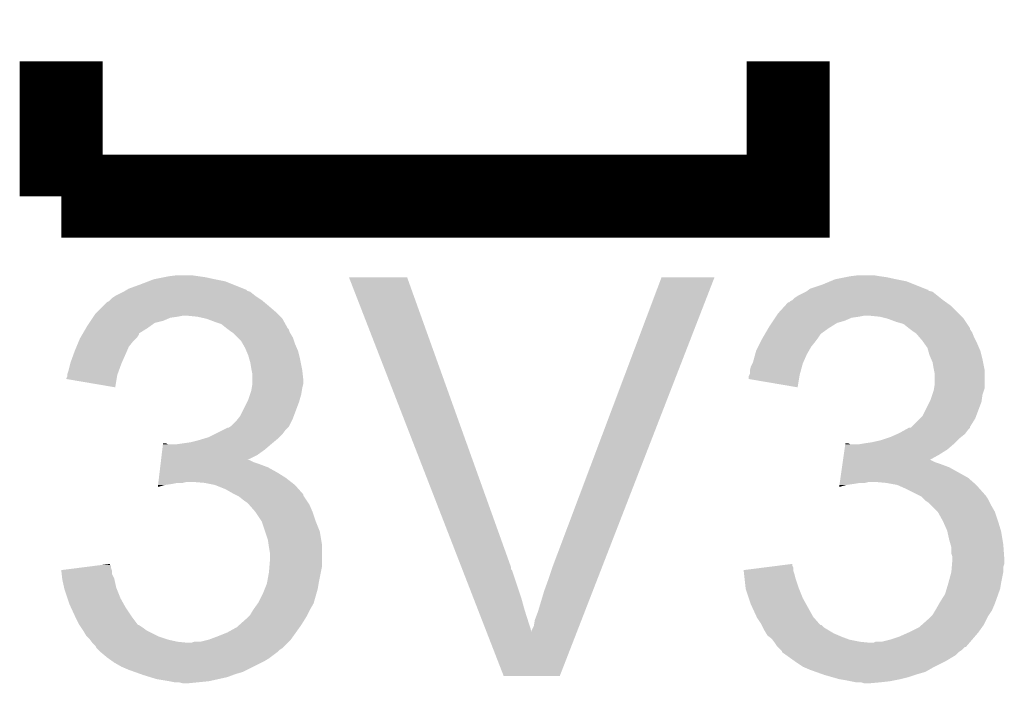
# Model space of a CAD drawing. Extents: x -9 to 122, y -9 to 65.
# Tile 248 of 256: x 69.19 to 71.6, y 54.16 to 55.78. Entities that reach past the tile are written whole.
import ezdxf

# ---------------------------------------------------------------- set-up
doc = ezdxf.new("R2010")
doc.units = 0
doc.layers.add('CLICKER_4_FOR_R7FA4M2A_V100_GTO', color=12, linetype='CONTINUOUS')

msp = doc.modelspace()

# ---------------------------------------------------------------- linework, layer by layer
at = {"layer": 'CLICKER_4_FOR_R7FA4M2A_V100_GTO', "const_width": 0.2032}
for points in [[(69.2912, 55.35168), (69.2912, 55.68188)], [(69.2912, 55.35168), (71.0692, 55.35168), (71.0692, 55.68188)]]:
    msp.add_lwpolyline(points, dxfattribs=at)
at = {"layer": 'CLICKER_4_FOR_R7FA4M2A_V100_GTO'}
for points in [[(69.48424, 55.13578), (69.504046, 55.143398), (69.711566, 55.13578), (69.692522, 55.143398)], [(69.504046, 55.143398), (69.517262, 55.14848), (69.692522, 55.143398), (69.66712, 55.14848)], [(69.517262, 55.14848), (69.54266, 55.15356), (69.66712, 55.14848), (69.644258, 55.15356)], [(69.54266, 55.15356), (69.55536, 55.1561), (69.644258, 55.15356), (69.62648, 55.1561)], [(69.55536, 55.1561), (69.575682, 55.15864), (69.62648, 55.1561), (69.6087, 55.15864)], [(69.994816, 55.153544), (69.99481, 55.153558), (70.137024, 55.153544), (69.99481, 55.153558)], [(70.269766, 54.444896), (69.994816, 55.153544), (70.39102, 54.444896), (70.137024, 55.153544)], [(70.49262, 54.4449), (70.759324, 55.15353), (70.613872, 54.4449), (70.888848, 55.15353)], [(70.759324, 55.15353), (70.759336, 55.15356), (70.888848, 55.15353), (70.759336, 55.15356)], [(71.153018, 55.13578), (71.171302, 55.143398), (71.37781, 55.13578), (71.358762, 55.143398)], [(71.171302, 55.143398), (71.183502, 55.14848), (71.358762, 55.143398), (71.33336, 55.14848)], [(71.183502, 55.14848), (71.2089, 55.15356), (71.33336, 55.14848), (71.310498, 55.15356)], [(71.2089, 55.15356), (71.2216, 55.1561), (71.310498, 55.15356), (71.29272, 55.1561)], [(71.2216, 55.1561), (71.241922, 55.15864), (71.29272, 55.1561), (71.277482, 55.15864)], [(69.423282, 55.10784), (69.443594, 55.117998), (69.76618, 55.10784), (69.753482, 55.117998)], [(69.443594, 55.117998), (69.443598, 55.118), (69.753482, 55.117998), (69.753478, 55.118)], [(69.443598, 55.118), (69.447832, 55.12054), (69.753478, 55.118), (69.745864, 55.12054)], [(69.447832, 55.12054), (69.452058, 55.123076), (69.745864, 55.12054), (69.74332, 55.123076)], [(69.452058, 55.123076), (69.4563, 55.12562), (69.74332, 55.123076), (69.736962, 55.12562)], [(69.4563, 55.12562), (69.48424, 55.13578), (69.736962, 55.12562), (69.711566, 55.13578)], [(71.092062, 55.10784), (71.112372, 55.117998), (71.43496, 55.10784), (71.422262, 55.117998)], [(71.112372, 55.117998), (71.11238, 55.118002), (71.422262, 55.117998), (71.422248, 55.118002)], [(71.11238, 55.118002), (71.11576, 55.120536), (71.422248, 55.118002), (71.412118, 55.120536)], [(71.11576, 55.120536), (71.119124, 55.123058), (71.412118, 55.120536), (71.4121, 55.123058)], [(71.119124, 55.123058), (71.119152, 55.12308), (71.4121, 55.123058), (71.409564, 55.12308)], [(71.119152, 55.12308), (71.122542, 55.12562), (71.409564, 55.12308), (71.403214, 55.12562)], [(71.122542, 55.12562), (71.153018, 55.13578), (71.403214, 55.12562), (71.37781, 55.13578)], [(69.402964, 55.092602), (69.40804, 55.095142), (69.787514, 55.092602), (69.784466, 55.095142)], [(69.40804, 55.095142), (69.410578, 55.09768), (69.784466, 55.095142), (69.78142, 55.09768)], [(69.410578, 55.09768), (69.41566, 55.10276), (69.78142, 55.09768), (69.7738, 55.10276)], [(69.41566, 55.10276), (69.423282, 55.10784), (69.7738, 55.10276), (69.76618, 55.10784)], [(71.071746, 55.092606), (71.074284, 55.095142), (71.454764, 55.092606), (71.451214, 55.095142)], [(71.074284, 55.095142), (71.079356, 55.09768), (71.451214, 55.095142), (71.44766, 55.09768)], [(71.079356, 55.09768), (71.07936, 55.097682), (71.44766, 55.09768), (71.447658, 55.097682)], [(71.07936, 55.097682), (71.08444, 55.10276), (71.447658, 55.097682), (71.44131, 55.10276)], [(71.08444, 55.10276), (71.092062, 55.10784), (71.44131, 55.10276), (71.43496, 55.10784)], [(69.375022, 55.064662), (69.380102, 55.069742), (69.81952, 55.064662), (69.81444, 55.069742)], [(69.380102, 55.069742), (69.39534, 55.08498), (69.81444, 55.069742), (69.79666, 55.08498)], [(69.39534, 55.08498), (69.402964, 55.092602), (69.79666, 55.08498), (69.787514, 55.092602)], [(71.043802, 55.064662), (71.062274, 55.084978), (71.485758, 55.064662), (71.465442, 55.084978)], [(71.062274, 55.084978), (71.069206, 55.0926), (71.465442, 55.084978), (71.454772, 55.0926)], [(71.069206, 55.0926), (71.071746, 55.092606), (71.454772, 55.0926), (71.454764, 55.092606)], [(69.359776, 55.041798), (69.363164, 55.04688), (69.519796, 55.041798), (69.540118, 55.04688)], [(69.363164, 55.04688), (69.368244, 55.054498), (69.540118, 55.04688), (69.557898, 55.054498)], [(69.368244, 55.054498), (69.369938, 55.05704), (69.557898, 55.054498), (69.57568, 55.05704)], [(69.369938, 55.05704), (69.371632, 55.05958), (69.57568, 55.05704), (69.588378, 55.05958)], [(69.371632, 55.05958), (69.375022, 55.064662), (69.824602, 55.05958), (69.81952, 55.064662)], [(69.623938, 55.05704), (69.598542, 55.05958), (69.827142, 55.05704), (69.824602, 55.05958)], [(69.646798, 55.05196), (69.623938, 55.05704), (69.832222, 55.05196), (69.827142, 55.05704)], [(69.646804, 55.051958), (69.646798, 55.05196), (69.832222, 55.051958), (69.832222, 55.05196)], [(69.66712, 55.04434), (69.646804, 55.051958), (69.836456, 55.04434), (69.832222, 55.051958)], [(71.028556, 55.041798), (71.031944, 55.046878), (71.188578, 55.041798), (71.20636, 55.046878)], [(71.031944, 55.046878), (71.037024, 55.054498), (71.20636, 55.046878), (71.224138, 55.054498)], [(71.037024, 55.054498), (71.038718, 55.05704), (71.224138, 55.054498), (71.24192, 55.05704)], [(71.038718, 55.05704), (71.040412, 55.05958), (71.24192, 55.05704), (71.254618, 55.05958)], [(71.040412, 55.05958), (71.043802, 55.064662), (71.49084, 55.05958), (71.485758, 55.064662)], [(71.292718, 55.05704), (71.267322, 55.05958), (71.49338, 55.05704), (71.49084, 55.05958)], [(71.313038, 55.05196), (71.292718, 55.05704), (71.49846, 55.05196), (71.49338, 55.05704)], [(71.33336, 55.04434), (71.313038, 55.05196), (71.50354, 55.04434), (71.49846, 55.05196)], [(69.344318, 55.016388), (69.351734, 55.0291), (69.4817, 55.016388), (69.50202, 55.0291)], [(69.351734, 55.0291), (69.354698, 55.03418), (69.50202, 55.0291), (69.50913, 55.03418)], [(69.354698, 55.03418), (69.359776, 55.041798), (69.50913, 55.03418), (69.519796, 55.041798)], [(69.682358, 55.03926), (69.66712, 55.04434), (69.839278, 55.03926), (69.836456, 55.04434)], [(69.69506, 55.0291), (69.682358, 55.03926), (69.844922, 55.0291), (69.839278, 55.03926)], [(69.698452, 55.026556), (69.69506, 55.0291), (69.84746, 55.026556), (69.844922, 55.0291)], [(69.70522, 55.02148), (69.698452, 55.026556), (69.849154, 55.02148), (69.84746, 55.026556)], [(69.709034, 55.018938), (69.70522, 55.02148), (69.85, 55.018938), (69.849154, 55.02148)], [(71.013106, 55.016398), (71.020514, 55.0291), (71.150478, 55.016398), (71.168262, 55.0291)], [(71.020514, 55.0291), (71.023478, 55.03418), (71.168262, 55.0291), (71.176388, 55.03418)], [(71.023478, 55.03418), (71.028556, 55.041798), (71.176388, 55.03418), (71.188578, 55.041798)], [(71.351138, 55.039262), (71.33336, 55.04434), (71.506924, 55.039262), (71.50354, 55.04434)], [(71.36384, 55.0291), (71.351138, 55.039262), (71.513698, 55.0291), (71.506924, 55.039262)], [(71.363846, 55.029096), (71.36384, 55.0291), (71.5137, 55.029096), (71.513698, 55.0291)], [(71.367236, 55.026554), (71.363846, 55.029096), (71.513704, 55.026554), (71.5137, 55.029096)], [(71.374, 55.02148), (71.367236, 55.026554), (71.517088, 55.02148), (71.513704, 55.026554)], [(71.37781, 55.01894), (71.374, 55.02148), (71.51878, 55.01894), (71.517088, 55.02148)], [(69.333742, 54.996078), (69.33692, 55.003702), (69.466458, 54.996078), (69.474082, 55.003702)], [(69.33692, 55.003702), (69.338398, 55.006238), (69.474082, 55.003702), (69.476618, 55.006238)], [(69.338398, 55.006238), (69.34284, 55.013854), (69.476618, 55.006238), (69.481696, 55.013854)], [(69.34284, 55.013854), (69.344318, 55.016388), (69.481696, 55.013854), (69.4817, 55.016388)], [(69.71284, 55.0164), (69.709034, 55.018938), (69.851524, 55.0164), (69.85, 55.018938)], [(69.723, 55.00624), (69.71284, 55.0164), (69.85762, 55.00624), (69.851524, 55.0164)], [(69.730618, 54.99862), (69.723, 55.00624), (69.860162, 54.99862), (69.85762, 55.00624)], [(69.734974, 54.991002), (69.730618, 54.99862), (69.8627, 54.991002), (69.860162, 54.99862)], [(71.00189, 54.99608), (71.0057, 55.003698), (71.13524, 54.99608), (71.140952, 55.003698)], [(71.0057, 55.003698), (71.007182, 55.00624), (71.140952, 55.003698), (71.14286, 55.00624)], [(71.007182, 55.00624), (71.011626, 55.01386), (71.14286, 55.00624), (71.14794, 55.01386)], [(71.011626, 55.01386), (71.013106, 55.016398), (71.14794, 55.01386), (71.150478, 55.016398)], [(71.381618, 55.0164), (71.37781, 55.01894), (71.519796, 55.0164), (71.51878, 55.01894)], [(71.390328, 55.00624), (71.381618, 55.0164), (71.52386, 55.00624), (71.519796, 55.0164)], [(71.39686, 54.99862), (71.390328, 55.00624), (71.52767, 54.99862), (71.52386, 55.00624)], [(71.402304, 54.991), (71.39686, 54.99862), (71.53148, 54.991), (71.52767, 54.99862)], [(69.32145, 54.9656), (69.32422, 54.973218), (69.44868, 54.9656), (69.451944, 54.973218)], [(69.32422, 54.973218), (69.328452, 54.983378), (69.451944, 54.973218), (69.4563, 54.983378)], [(69.328452, 54.983378), (69.333742, 54.996078), (69.4563, 54.983378), (69.466458, 54.996078)], [(69.74078, 54.980842), (69.734974, 54.991002), (69.867054, 54.980842), (69.8627, 54.991002)], [(69.744048, 54.973218), (69.74078, 54.980842), (69.87032, 54.973218), (69.867054, 54.980842)], [(69.7484, 54.963062), (69.744048, 54.973218), (69.87286, 54.963062), (69.87032, 54.973218)], [(70.98838, 54.965598), (70.99046, 54.97322), (71.11492, 54.965598), (71.119274, 54.97322)], [(70.99046, 54.97322), (70.995538, 54.983378), (71.119274, 54.97322), (71.125078, 54.983378)], [(70.995538, 54.983378), (71.00189, 54.99608), (71.125078, 54.983378), (71.13524, 54.99608)], [(71.409558, 54.980844), (71.402304, 54.991), (71.535834, 54.980844), (71.53148, 54.991)], [(71.411738, 54.973218), (71.409558, 54.980844), (71.5391, 54.973218), (71.535834, 54.980844)], [(71.414638, 54.96306), (71.411738, 54.973218), (71.54164, 54.96306), (71.5391, 54.973218)], [(69.314062, 54.94528), (69.32145, 54.9656), (69.439648, 54.94528), (69.44868, 54.9656)], [(69.751304, 54.9529), (69.7484, 54.963062), (69.8754, 54.9529), (69.87286, 54.963062)], [(69.75348, 54.945282), (69.751304, 54.9529), (69.876924, 54.945282), (69.8754, 54.9529)], [(70.982842, 54.945282), (70.98838, 54.965598), (71.105888, 54.945282), (71.11492, 54.965598)], [(71.418994, 54.9529), (71.414638, 54.96306), (71.54418, 54.9529), (71.54164, 54.96306)], [(71.422258, 54.945282), (71.418994, 54.9529), (71.545704, 54.945282), (71.54418, 54.9529)], [(69.306442, 54.917342), (69.308978, 54.92496), (69.429284, 54.917342), (69.432054, 54.92496)], [(69.308978, 54.92496), (69.313426, 54.94274), (69.432054, 54.92496), (69.43852, 54.94274)], [(69.313426, 54.94274), (69.314062, 54.94528), (69.43852, 54.94274), (69.439648, 54.94528)], [(69.75602, 54.93004), (69.75348, 54.945282), (69.879972, 54.93004), (69.876924, 54.945282)], [(69.75653, 54.9275), (69.75602, 54.93004), (69.88048, 54.9275), (69.879972, 54.93004)], [(69.75856, 54.917342), (69.75653, 54.9275), (69.88161, 54.917342), (69.88048, 54.9275)], [(70.97522, 54.924962), (70.97776, 54.935122), (71.09991, 54.924962), (71.10268, 54.935122)], [(70.97522, 54.917344), (70.97522, 54.924962), (71.097832, 54.917344), (71.09991, 54.924962)], [(70.97776, 54.935122), (70.98157, 54.94274), (71.10268, 54.935122), (71.104758, 54.94274)], [(70.98157, 54.94274), (70.982842, 54.945282), (71.104758, 54.94274), (71.105888, 54.945282)], [(71.4248, 54.93004), (71.422258, 54.945282), (71.548752, 54.93004), (71.545704, 54.945282)], [(71.42531, 54.927498), (71.4248, 54.93004), (71.54926, 54.927498), (71.548752, 54.93004)], [(71.42734, 54.917342), (71.42531, 54.927498), (71.549258, 54.917342), (71.54926, 54.927498)], [(69.3039, 54.904658), (69.303902, 54.907184), (69.426662, 54.904658), (69.427084, 54.907184)], [(69.423258, 54.884324), (69.3039, 54.904658), (69.423258, 54.884324), (69.426662, 54.904658)], [(69.303902, 54.907184), (69.30644, 54.912264), (69.427084, 54.907184), (69.427934, 54.912264)], [(69.30644, 54.914798), (69.306442, 54.917342), (69.42836, 54.914798), (69.429284, 54.917342)], [(69.30644, 54.912264), (69.30644, 54.914798), (69.427934, 54.912264), (69.42836, 54.914798)], [(69.75856, 54.904638), (69.75856, 54.917342), (69.88302, 54.904638), (69.88161, 54.917342)], [(69.75856, 54.891942), (69.75856, 54.904638), (69.88302, 54.891942), (69.88302, 54.904638)], [(70.97268, 54.904658), (70.972682, 54.912264), (71.095442, 54.904658), (71.096714, 54.912264)], [(71.092038, 54.884324), (70.97268, 54.904658), (71.092038, 54.884324), (71.095442, 54.904658)], [(70.972682, 54.912264), (70.973948, 54.9148), (71.096714, 54.912264), (71.09714, 54.9148)], [(70.973948, 54.9148), (70.97522, 54.917344), (71.09714, 54.9148), (71.097832, 54.917344)], [(71.42734, 54.891942), (71.42734, 54.917342), (71.549258, 54.891942), (71.549258, 54.917342)], [(69.752632, 54.866538), (69.75602, 54.8767), (69.87794, 54.866538), (69.879632, 54.8767)], [(69.75602, 54.8767), (69.756866, 54.88178), (69.879632, 54.8767), (69.88048, 54.88178)], [(69.756866, 54.88178), (69.758558, 54.891938), (69.88048, 54.88178), (69.88302, 54.891938)], [(69.758558, 54.891938), (69.75856, 54.891942), (69.88302, 54.891938), (69.88302, 54.891942)], [(71.421412, 54.866538), (71.4248, 54.8767), (71.54418, 54.866538), (71.547564, 54.8767)], [(71.4248, 54.8767), (71.425646, 54.881778), (71.547564, 54.8767), (71.549258, 54.881778)], [(71.425646, 54.881778), (71.42734, 54.891942), (71.549258, 54.881778), (71.549258, 54.891942)], [(69.745858, 54.84876), (69.7484, 54.853842), (69.87286, 54.84876), (69.874312, 54.853842)], [(69.7484, 54.853842), (69.752632, 54.866538), (69.874312, 54.853842), (69.87794, 54.866538)], [(71.414636, 54.848756), (71.41718, 54.853842), (71.541638, 54.848756), (71.542364, 54.853842)], [(71.41718, 54.853842), (71.421412, 54.866538), (71.542364, 54.853842), (71.54418, 54.866538)], [(69.728082, 54.813202), (69.745858, 54.84876), (69.859524, 54.813202), (69.87286, 54.84876)], [(71.396862, 54.813204), (71.414636, 54.848756), (71.528304, 54.813204), (71.541638, 54.848756)], [(69.717922, 54.800502), (69.724016, 54.80812), (69.85381, 54.800502), (69.85762, 54.80812)], [(69.724016, 54.80812), (69.728082, 54.813202), (69.85762, 54.80812), (69.859524, 54.813202)], [(71.371454, 54.787796), (71.391776, 54.808118), (71.5137, 54.787796), (71.526398, 54.808118)], [(71.391776, 54.808118), (71.396862, 54.813204), (71.526398, 54.808118), (71.528304, 54.813204)], [(69.687438, 54.780178), (69.697604, 54.78526), (69.83984, 54.780178), (69.844918, 54.78526)], [(69.697604, 54.78526), (69.700146, 54.785264), (69.844918, 54.78526), (69.844922, 54.785264)], [(69.700146, 54.785264), (69.703948, 54.7878), (69.844922, 54.785264), (69.847458, 54.7878)], [(69.703948, 54.7878), (69.707762, 54.790342), (69.847458, 54.7878), (69.848728, 54.790342)], [(69.707762, 54.790342), (69.717922, 54.800502), (69.848728, 54.790342), (69.85381, 54.800502)], [(71.354694, 54.780178), (71.363834, 54.785254), (71.50862, 54.780178), (71.513694, 54.785254)], [(71.363834, 54.785254), (71.363846, 54.78526), (71.513694, 54.785254), (71.513694, 54.78526)], [(71.363846, 54.78526), (71.368926, 54.785266), (71.513694, 54.78526), (71.513694, 54.785266)], [(71.368926, 54.785266), (71.371454, 54.787796), (71.513694, 54.785266), (71.5137, 54.787796)], [(69.626478, 54.75478), (69.643412, 54.75986), (69.815964, 54.75478), (69.82206, 54.75986)], [(69.643412, 54.75986), (69.65188, 54.7624), (69.82206, 54.75986), (69.824598, 54.7624)], [(69.65188, 54.7624), (69.66712, 54.77002), (69.824598, 54.7624), (69.832218, 54.77002)], [(69.66712, 54.77002), (69.687438, 54.780178), (69.832218, 54.77002), (69.83984, 54.780178)], [(71.29526, 54.754782), (71.310496, 54.75986), (71.483222, 54.754782), (71.4883, 54.75986)], [(71.310496, 54.75986), (71.318118, 54.7624), (71.4883, 54.75986), (71.491474, 54.7624)], [(71.318118, 54.7624), (71.335258, 54.770018), (71.491474, 54.7624), (71.500998, 54.770018)], [(71.335258, 54.770018), (71.34098, 54.77256), (71.500998, 54.770018), (71.502904, 54.77256)], [(71.34098, 54.77256), (71.354694, 54.780178), (71.502904, 54.77256), (71.50862, 54.780178)], [(69.538322, 54.73192), (69.539836, 54.74462), (69.789042, 54.73192), (69.803856, 54.74462)], [(69.539836, 54.74462), (69.540138, 54.747158), (69.552824, 54.74462), (69.547744, 54.747158)], [(69.540138, 54.747158), (69.54014, 54.74716), (69.547744, 54.747158), (69.54014, 54.74716)], [(69.5706, 54.74462), (69.58838, 54.74716), (69.803856, 54.74462), (69.80682, 54.74716)], [(69.58838, 54.74716), (69.60616, 54.7497), (69.80682, 54.74716), (69.809868, 54.7497)], [(69.60616, 54.7497), (69.626478, 54.75478), (69.809868, 54.7497), (69.815964, 54.75478)], [(71.206738, 54.73192), (71.208556, 54.74462), (71.457818, 54.73192), (71.472636, 54.74462)], [(71.208556, 54.74462), (71.208918, 54.747158), (71.221604, 54.74462), (71.216524, 54.747158)], [(71.208918, 54.747158), (71.20892, 54.74716), (71.216524, 54.747158), (71.20892, 54.74716)], [(71.239382, 54.74462), (71.25462, 54.74716), (71.472636, 54.74462), (71.4756, 54.74716)], [(71.25462, 54.74716), (71.272398, 54.7497), (71.4756, 54.74716), (71.47814, 54.7497)], [(71.272398, 54.7497), (71.29526, 54.754782), (71.47814, 54.7497), (71.483222, 54.754782)], [(69.535294, 54.70652), (69.536808, 54.71922), (69.745952, 54.70652), (69.771258, 54.71922)], [(69.536808, 54.71922), (69.538322, 54.73192), (69.771258, 54.71922), (69.789042, 54.73192)], [(71.203106, 54.70652), (71.204922, 54.719222), (71.414726, 54.70652), (71.4375, 54.719222)], [(71.204922, 54.719222), (71.206738, 54.73192), (71.4375, 54.719222), (71.457818, 54.73192)], [(69.53166, 54.67604), (69.533174, 54.68874), (69.81952, 54.67604), (69.796662, 54.68874)], [(69.533174, 54.68874), (69.534082, 54.69636), (69.796662, 54.68874), (69.77634, 54.69636)], [(69.534082, 54.69636), (69.534688, 54.70144), (69.77634, 54.69636), (69.761102, 54.70144)], [(69.534688, 54.70144), (69.535294, 54.706518), (69.761102, 54.70144), (69.750944, 54.706518)], [(69.535294, 54.706518), (69.535294, 54.70652), (69.750944, 54.706518), (69.745952, 54.70652)], [(71.196928, 54.66334), (71.200562, 54.68874), (71.50862, 54.66334), (71.462902, 54.68874)], [(71.200562, 54.68874), (71.201652, 54.69636), (71.462902, 54.68874), (71.44258, 54.69636)], [(71.201652, 54.69636), (71.202378, 54.70144), (71.44258, 54.69636), (71.427342, 54.70144)], [(71.202378, 54.70144), (71.203106, 54.706518), (71.427342, 54.70144), (71.417184, 54.706518)], [(71.203106, 54.706518), (71.203106, 54.70652), (71.417184, 54.706518), (71.414726, 54.70652)], [(69.528934, 54.65318), (69.530144, 54.66334), (69.852904, 54.65318), (69.83984, 54.66334)], [(69.530144, 54.66334), (69.53166, 54.67604), (69.83984, 54.66334), (69.81952, 54.67604)], [(71.195476, 54.65318), (71.196928, 54.66334), (71.520232, 54.65318), (71.50862, 54.66334)], [(69.527424, 54.640512), (69.528024, 54.64556), (69.527424, 54.640512), (69.545198, 54.64556)], [(69.528024, 54.64556), (69.528328, 54.6481), (69.545198, 54.64556), (69.56298, 54.6481)], [(69.528328, 54.6481), (69.52863, 54.65064), (69.56298, 54.6481), (69.575678, 54.65064)], [(69.52863, 54.65064), (69.528934, 54.65318), (69.588378, 54.65064), (69.598538, 54.65318)], [(69.64172, 54.65064), (69.611242, 54.65318), (69.85617, 54.65064), (69.852904, 54.65318)], [(69.667118, 54.64556), (69.64172, 54.65064), (69.8627, 54.64556), (69.85617, 54.65064)], [(69.69252, 54.6354), (69.667118, 54.64556), (69.87173, 54.6354), (69.8627, 54.64556)], [(71.193664, 54.640512), (71.194386, 54.64556), (71.193664, 54.640512), (71.211438, 54.64556)], [(71.194386, 54.64556), (71.194748, 54.6481), (71.211438, 54.64556), (71.22922, 54.6481)], [(71.194748, 54.6481), (71.195112, 54.65064), (71.22922, 54.6481), (71.244458, 54.65064)], [(71.195112, 54.65064), (71.195476, 54.65318), (71.257158, 54.65064), (71.267318, 54.65318)], [(71.307962, 54.65064), (71.280022, 54.65318), (71.523136, 54.65064), (71.520232, 54.65318)], [(71.335898, 54.64556), (71.307962, 54.65064), (71.52894, 54.64556), (71.523136, 54.65064)], [(71.35876, 54.6354), (71.335898, 54.64556), (71.537972, 54.6354), (71.52894, 54.64556)], [(69.710302, 54.62524), (69.69252, 54.6354), (69.880758, 54.62524), (69.87173, 54.6354)], [(69.715394, 54.622694), (69.710302, 54.62524), (69.88302, 54.622694), (69.880758, 54.62524)], [(69.720474, 54.620154), (69.715394, 54.622694), (69.883024, 54.620154), (69.88302, 54.622694)], [(69.725538, 54.617622), (69.720474, 54.620154), (69.884712, 54.617622), (69.883024, 54.620154)], [(69.73824, 54.60746), (69.725538, 54.617622), (69.891488, 54.60746), (69.884712, 54.617622)], [(71.38416, 54.6227), (71.35876, 54.6354), (71.54926, 54.6227), (71.537972, 54.6354)], [(71.38924, 54.62016), (71.38416, 54.6227), (71.5518, 54.62016), (71.54926, 54.6227)], [(71.394316, 54.617622), (71.38924, 54.62016), (71.553492, 54.617622), (71.5518, 54.62016)], [(71.399402, 54.612538), (71.394316, 54.617622), (71.55688, 54.612538), (71.553492, 54.617622)], [(71.404478, 54.607462), (71.399402, 54.612538), (71.55942, 54.607462), (71.55688, 54.612538)], [(69.74586, 54.60238), (69.73824, 54.60746), (69.894874, 54.60238), (69.891488, 54.60746)], [(69.748402, 54.59984), (69.74586, 54.60238), (69.896568, 54.59984), (69.894874, 54.60238)], [(69.750626, 54.5973), (69.748402, 54.59984), (69.89826, 54.5973), (69.896568, 54.59984)], [(69.76618, 54.579522), (69.750626, 54.5973), (69.90588, 54.579522), (69.89826, 54.5973)], [(71.4121, 54.60238), (71.404478, 54.607462), (71.561962, 54.60238), (71.55942, 54.607462)], [(71.417178, 54.597302), (71.4121, 54.60238), (71.5645, 54.597302), (71.561962, 54.60238)], [(71.434958, 54.57952), (71.417178, 54.597302), (71.57466, 54.57952), (71.5645, 54.597302)], [(69.766182, 54.57952), (69.76618, 54.579522), (69.90588, 54.57952), (69.90588, 54.579522)], [(69.781418, 54.556664), (69.766182, 54.57952), (69.9135, 54.556664), (69.90588, 54.57952)], [(71.43496, 54.579518), (71.434958, 54.57952), (71.57466, 54.579518), (71.57466, 54.57952)], [(71.44766, 54.55666), (71.43496, 54.579518), (71.58228, 54.55666), (71.57466, 54.579518)], [(69.78142, 54.55666), (69.781418, 54.556664), (69.9135, 54.55666), (69.9135, 54.556664)], [(69.789888, 54.531258), (69.78142, 54.55666), (69.92366, 54.531258), (69.9135, 54.55666)], [(71.457818, 54.533802), (71.44766, 54.55666), (71.589138, 54.533802), (71.58228, 54.55666)], [(69.796658, 54.510942), (69.789888, 54.531258), (69.927046, 54.510942), (69.92366, 54.531258)], [(71.458384, 54.53126), (71.457818, 54.533802), (71.5899, 54.53126), (71.589138, 54.533802)], [(71.4629, 54.510938), (71.458384, 54.53126), (71.593288, 54.510938), (71.5899, 54.53126)], [(69.798112, 54.500778), (69.796658, 54.510942), (69.92874, 54.500778), (69.927046, 54.510942)], [(69.7992, 54.49316), (69.798112, 54.500778), (69.92874, 54.49316), (69.92874, 54.500778)], [(69.80174, 54.477922), (69.7992, 54.49316), (69.92874, 54.477922), (69.92874, 54.49316)], [(71.465804, 54.500782), (71.4629, 54.510938), (71.59498, 54.500782), (71.593288, 54.510938)], [(71.46798, 54.493164), (71.465804, 54.500782), (71.595526, 54.493164), (71.59498, 54.500782)], [(71.46798, 54.477924), (71.46798, 54.493164), (71.596614, 54.477924), (71.595526, 54.493164)], [(69.80174, 54.462678), (69.80174, 54.477922), (69.92874, 54.462678), (69.92874, 54.477922)], [(71.470518, 54.470302), (71.46798, 54.477924), (71.597158, 54.470302), (71.596614, 54.477924)], [(71.47052, 54.465222), (71.470518, 54.470302), (71.59752, 54.465222), (71.597158, 54.470302)], [(69.331156, 54.442358), (69.370922, 54.447434), (69.413122, 54.442358), (69.41312, 54.447434)], [(69.370922, 54.447434), (69.390822, 54.449974), (69.41312, 54.447434), (69.410586, 54.449974)], [(69.390822, 54.449974), (69.41058, 54.452496), (69.410586, 54.449974), (69.41058, 54.452496)], [(69.7992, 54.432198), (69.800258, 54.444898), (69.926198, 54.432198), (69.92874, 54.444898)], [(69.800258, 54.444898), (69.80174, 54.462678), (69.92874, 54.444898), (69.92874, 54.462678)], [(70.271738, 54.439814), (70.269766, 54.444896), (70.391026, 54.439814), (70.39102, 54.444896)], [(70.48246, 54.41442), (70.49262, 54.4449), (70.602046, 54.41442), (70.613872, 54.4449)], [(70.999818, 54.442356), (71.039666, 54.447436), (71.0819, 54.442356), (71.079362, 54.447436)], [(71.039666, 54.447436), (71.07936, 54.452496), (71.079362, 54.447436), (71.07936, 54.452496)], [(71.46798, 54.432202), (71.469036, 54.444896), (71.59498, 54.432202), (71.59498, 54.444896)], [(71.469036, 54.444896), (71.469672, 54.452518), (71.59498, 54.444896), (71.597518, 54.452518)], [(71.469672, 54.452518), (71.47052, 54.462678), (71.597518, 54.452518), (71.597518, 54.462678)], [(71.47052, 54.462678), (71.47052, 54.465222), (71.597518, 54.462678), (71.59752, 54.465222)], [(69.291202, 54.437258), (69.331156, 54.442358), (69.414822, 54.437258), (69.413122, 54.442358)], [(69.291484, 54.434736), (69.291202, 54.437258), (69.41566, 54.434736), (69.414822, 54.437258)], [(69.29233, 54.427116), (69.291484, 54.434736), (69.415662, 54.427116), (69.41566, 54.434736)], [(69.29346, 54.416958), (69.29233, 54.427116), (69.420742, 54.416958), (69.415662, 54.427116)], [(69.79458, 54.4068), (69.7992, 54.432198), (69.92112, 54.4068), (69.926198, 54.432198)], [(70.272722, 54.437276), (70.271738, 54.439814), (70.39356, 54.437276), (70.391026, 54.439814)], [(70.29933, 54.3687), (70.272722, 54.437276), (70.416418, 54.3687), (70.39356, 54.437276)], [(70.96, 54.43728), (70.999818, 54.442356), (71.081902, 54.43728), (71.0819, 54.442356)], [(70.960282, 54.434738), (70.96, 54.43728), (71.081902, 54.434738), (71.081902, 54.43728)], [(70.961126, 54.42712), (70.960282, 54.434738), (71.084438, 54.42712), (71.081902, 54.434738)], [(70.96225, 54.416962), (70.961126, 54.42712), (71.08698, 54.416962), (71.084438, 54.42712)], [(71.461052, 54.4068), (71.467978, 54.432198), (71.5899, 54.4068), (71.59498, 54.432198)], [(71.467978, 54.432198), (71.46798, 54.432202), (71.59498, 54.432198), (71.59498, 54.432202)], [(69.29374, 54.414422), (69.29346, 54.416958), (69.421306, 54.414422), (69.420742, 54.416958)], [(69.298258, 54.394098), (69.29374, 54.414422), (69.425822, 54.394098), (69.421306, 54.414422)], [(69.789038, 54.391558), (69.79412, 54.404262), (69.91858, 54.391558), (69.920696, 54.404262)], [(69.79412, 54.404262), (69.79458, 54.4068), (69.920696, 54.404262), (69.92112, 54.4068)], [(70.472298, 54.38648), (70.48246, 54.41442), (70.591204, 54.38648), (70.602046, 54.41442)], [(70.96478, 54.3941), (70.96225, 54.416962), (71.0946, 54.3941), (71.08698, 54.416962)], [(71.45655, 54.39156), (71.46036, 54.40426), (71.587358, 54.39156), (71.589476, 54.40426)], [(71.46036, 54.40426), (71.461052, 54.4068), (71.589476, 54.40426), (71.5899, 54.4068)], [(69.29882, 54.391562), (69.298258, 54.394098), (69.426838, 54.391562), (69.425822, 54.394098)], [(69.306442, 54.368698), (69.29882, 54.391562), (69.43598, 54.368698), (69.426838, 54.391562)], [(69.7738, 54.358542), (69.78396, 54.37886), (69.909146, 54.358542), (69.914952, 54.37886)], [(69.78396, 54.37886), (69.789038, 54.391558), (69.914952, 54.37886), (69.91858, 54.391558)], [(70.45706, 54.335678), (70.472298, 54.38648), (70.57149, 54.335678), (70.591204, 54.38648)], [(70.96506, 54.391562), (70.96478, 54.3941), (71.095616, 54.391562), (71.0946, 54.3941)], [(70.972682, 54.368698), (70.96506, 54.391562), (71.10476, 54.368698), (71.095616, 54.391562)], [(71.44004, 54.35854), (71.452742, 54.37886), (71.575566, 54.35854), (71.582822, 54.37886)], [(71.452742, 54.37886), (71.45655, 54.39156), (71.582822, 54.37886), (71.587358, 54.39156)], [(69.31152, 54.353462), (69.306442, 54.368698), (69.444446, 54.353462), (69.43598, 54.368698)], [(69.315038, 54.34584), (69.31152, 54.353462), (69.44868, 54.34584), (69.444446, 54.353462)], [(69.761098, 54.34076), (69.771982, 54.355998), (69.89971, 54.34076), (69.90842, 54.355998)], [(69.771982, 54.355998), (69.7738, 54.358542), (69.90842, 54.355998), (69.909146, 54.358542)], [(70.31017, 54.34076), (70.29933, 54.3687), (70.42404, 54.34076), (70.416418, 54.3687)], [(70.97776, 54.353462), (70.972682, 54.368698), (71.113226, 54.353462), (71.10476, 54.368698)], [(70.991828, 54.32298), (70.97776, 54.353462), (71.13016, 54.32298), (71.113226, 54.353462)], [(71.42988, 54.34076), (71.438588, 54.356002), (71.568126, 54.34076), (71.57466, 54.356002)], [(71.438588, 54.356002), (71.44004, 54.35854), (71.57466, 54.356002), (71.575566, 54.35854)], [(69.325588, 54.32298), (69.315038, 54.34584), (69.46392, 54.32298), (69.44868, 54.34584)], [(69.32676, 54.32044), (69.325588, 54.32298), (69.465828, 54.32044), (69.46392, 54.32298)], [(69.74332, 54.3179), (69.748402, 54.322982), (69.887462, 54.3179), (69.89064, 54.322982)], [(69.748402, 54.322982), (69.753482, 54.328062), (69.89064, 54.322982), (69.89318, 54.328062)], [(69.753482, 54.328062), (69.759574, 54.33822), (69.89318, 54.328062), (69.89826, 54.33822)], [(69.759574, 54.33822), (69.761098, 54.34076), (69.89826, 54.33822), (69.89971, 54.34076)], [(70.331798, 54.28502), (70.31017, 54.34076), (70.44182, 54.28502), (70.42404, 54.34076)], [(70.449442, 54.315362), (70.45706, 54.335678), (70.563606, 54.315362), (70.57149, 54.335678)], [(70.993, 54.32044), (70.991828, 54.32298), (71.132384, 54.32044), (71.13016, 54.32298)], [(71.4121, 54.3179), (71.417178, 54.322978), (71.55434, 54.3179), (71.55688, 54.322978)], [(71.417178, 54.322978), (71.422262, 54.328062), (71.55688, 54.322978), (71.560268, 54.328062)], [(71.422262, 54.328062), (71.428354, 54.338218), (71.560268, 54.328062), (71.567038, 54.338218)], [(71.428354, 54.338218), (71.42988, 54.34076), (71.567038, 54.338218), (71.568126, 54.34076)], [(69.33438, 54.305202), (69.32676, 54.32044), (69.477264, 54.305202), (69.465828, 54.32044)], [(69.336076, 54.30266), (69.33438, 54.305202), (69.47917, 54.30266), (69.477264, 54.305202)], [(69.336078, 54.302656), (69.336076, 54.30266), (69.481706, 54.302656), (69.47917, 54.30266)], [(69.339462, 54.29758), (69.336078, 54.302656), (69.48932, 54.29758), (69.481706, 54.302656)], [(69.72046, 54.297582), (69.726174, 54.302662), (69.87431, 54.297582), (69.87794, 54.302662)], [(69.726174, 54.302662), (69.74332, 54.3179), (69.87794, 54.302662), (69.887462, 54.3179)], [(70.441822, 54.289964), (70.4469, 54.300122), (70.553752, 54.289964), (70.557694, 54.300122)], [(70.4469, 54.300122), (70.449442, 54.315362), (70.557694, 54.300122), (70.563606, 54.315362)], [(71.003158, 54.305202), (70.993, 54.32044), (71.145724, 54.305202), (71.132384, 54.32044)], [(71.00443, 54.30266), (71.003158, 54.305202), (71.147948, 54.30266), (71.145724, 54.305202)], [(71.004434, 54.302654), (71.00443, 54.30266), (71.150486, 54.302654), (71.147948, 54.30266)], [(71.006972, 54.297578), (71.004434, 54.302654), (71.155562, 54.297578), (71.150486, 54.302654)], [(71.38924, 54.297582), (71.394952, 54.30266), (71.54309, 54.297582), (71.546718, 54.30266)], [(71.394952, 54.30266), (71.4121, 54.3179), (71.546718, 54.30266), (71.55434, 54.3179)], [(69.344542, 54.28996), (69.339462, 54.29758), (69.499482, 54.28996), (69.48932, 54.29758)], [(69.352158, 54.277262), (69.344542, 54.28996), (69.524878, 54.277262), (69.499482, 54.28996)], [(69.3547, 54.27472), (69.352158, 54.277262), (69.529962, 54.27472), (69.524878, 54.277262)], [(69.359778, 54.26964), (69.3547, 54.27472), (69.545202, 54.26964), (69.529962, 54.27472)], [(69.651882, 54.267102), (69.6722, 54.27472), (69.85254, 54.267102), (69.857982, 54.27472)], [(69.6722, 54.27472), (69.697602, 54.28488), (69.857982, 54.27472), (69.865238, 54.28488)], [(69.697602, 54.28488), (69.72046, 54.297582), (69.865238, 54.28488), (69.87431, 54.297582)], [(70.373236, 54.178214), (70.331798, 54.28502), (70.510388, 54.178214), (70.551834, 54.28502)], [(70.44182, 54.28502), (70.441822, 54.289964), (70.551834, 54.28502), (70.553752, 54.289964)], [(71.01078, 54.28996), (71.006972, 54.297578), (71.168262, 54.28996), (71.155562, 54.297578)], [(71.015354, 54.28234), (71.01078, 54.28996), (71.180962, 54.28234), (71.168262, 54.28996)], [(71.018398, 54.277264), (71.015354, 54.28234), (71.192806, 54.277264), (71.180962, 54.28234)], [(71.02179, 54.27472), (71.018398, 54.277264), (71.19874, 54.27472), (71.192806, 54.277264)], [(71.028558, 54.269642), (71.02179, 54.27472), (71.212284, 54.269642), (71.19874, 54.27472)], [(71.318118, 54.2671), (71.340978, 54.27472), (71.518776, 54.2671), (71.525308, 54.27472)], [(71.340978, 54.27472), (71.36384, 54.28488), (71.525308, 54.27472), (71.53402, 54.28488)], [(71.36384, 54.28488), (71.38924, 54.297582), (71.53402, 54.28488), (71.54309, 54.297582)], [(69.361684, 54.2671), (69.359778, 54.26964), (69.552822, 54.2671), (69.545202, 54.26964)], [(69.365496, 54.26202), (69.361684, 54.2671), (69.575682, 54.26202), (69.552822, 54.2671)], [(69.3674, 54.259482), (69.365496, 54.26202), (69.60106, 54.259482), (69.575682, 54.26202)], [(69.367402, 54.25948), (69.3674, 54.259482), (69.601078, 54.25948), (69.60106, 54.259482)], [(69.375018, 54.25186), (69.367402, 54.25948), (69.8373, 54.25186), (69.84492, 54.25948)], [(69.377558, 54.246784), (69.375018, 54.25186), (69.832224, 54.246784), (69.8373, 54.25186)], [(69.601078, 54.25948), (69.608702, 54.259482), (69.84492, 54.25948), (69.844922, 54.259482)], [(69.608702, 54.259482), (69.616324, 54.26202), (69.844922, 54.259482), (69.84746, 54.26202)], [(69.631562, 54.26202), (69.651866, 54.267098), (69.84746, 54.26202), (69.852538, 54.267098)], [(69.651866, 54.267098), (69.651882, 54.267102), (69.852538, 54.267098), (69.85254, 54.267102)], [(71.030466, 54.2671), (71.028558, 54.269642), (71.219062, 54.2671), (71.212284, 54.269642)], [(71.034276, 54.26202), (71.030466, 54.2671), (71.244458, 54.26202), (71.219062, 54.2671)], [(71.03618, 54.25948), (71.034276, 54.26202), (71.269858, 54.25948), (71.244458, 54.26202)], [(71.04126, 54.25186), (71.03618, 54.25948), (71.505708, 54.25186), (71.512242, 54.25948)], [(71.0438, 54.24932), (71.04126, 54.25186), (71.503532, 54.24932), (71.505708, 54.25186)], [(71.269858, 54.25948), (71.277484, 54.259482), (71.512242, 54.25948), (71.512244, 54.259482)], [(71.277484, 54.259482), (71.282564, 54.26202), (71.512244, 54.259482), (71.51442, 54.26202)], [(71.297802, 54.26202), (71.318118, 54.2671), (71.51442, 54.26202), (71.518776, 54.2671)], [(69.377562, 54.24678), (69.377558, 54.246784), (69.83222, 54.24678), (69.832224, 54.246784)], [(69.382644, 54.241698), (69.377562, 54.24678), (69.824598, 54.241698), (69.83222, 54.24678)], [(69.387722, 54.23662), (69.382644, 54.241698), (69.819518, 54.23662), (69.824598, 54.241698)], [(69.387722, 54.236618), (69.387722, 54.23662), (69.819514, 54.236618), (69.819518, 54.23662)], [(69.40296, 54.22392), (69.387722, 54.236618), (69.802586, 54.22392), (69.819514, 54.236618)], [(71.043806, 54.249314), (71.0438, 54.24932), (71.500994, 54.249314), (71.503532, 54.24932)], [(71.05142, 54.2417), (71.043806, 54.249314), (71.49338, 54.2417), (71.500994, 54.249314)], [(71.053954, 54.239166), (71.05142, 54.2417), (71.489578, 54.239166), (71.49338, 54.2417)], [(71.05396, 54.23663), (71.053954, 54.239166), (71.485774, 54.23663), (71.489578, 54.239166)], [(71.053978, 54.236618), (71.05396, 54.23663), (71.485758, 54.236618), (71.485774, 54.23663)], [(71.064642, 54.228998), (71.053978, 54.236618), (71.478138, 54.228998), (71.485758, 54.236618)], [(71.085966, 54.21376), (71.064642, 54.228998), (71.45274, 54.21376), (71.478138, 54.228998)], [(69.40652, 54.221378), (69.40296, 54.22392), (69.799198, 54.221378), (69.802586, 54.22392)], [(69.417184, 54.21376), (69.40652, 54.221378), (69.7865, 54.21376), (69.799198, 54.221378)], [(69.420738, 54.21122), (69.417184, 54.21376), (69.78142, 54.21122), (69.7865, 54.21376)], [(69.438518, 54.20106), (69.420738, 54.21122), (69.7611, 54.20106), (69.78142, 54.21122)], [(71.08952, 54.21122), (71.085966, 54.21376), (71.44766, 54.21122), (71.45274, 54.21376)], [(71.104758, 54.201062), (71.08952, 54.21122), (71.427344, 54.201062), (71.44766, 54.21122)], [(69.456302, 54.19344), (69.438518, 54.20106), (69.74586, 54.19344), (69.7611, 54.20106)], [(69.470532, 54.188358), (69.456302, 54.19344), (69.735698, 54.188358), (69.74586, 54.19344)], [(69.48475, 54.18328), (69.470532, 54.188358), (69.71792, 54.18328), (69.735698, 54.188358)], [(69.49186, 54.18074), (69.48475, 54.18328), (69.711146, 54.18074), (69.71792, 54.18328)], [(69.50837, 54.17566), (69.49186, 54.18074), (69.697598, 54.17566), (69.711146, 54.18074)], [(70.510384, 54.1782), (70.373236, 54.178214), (70.510384, 54.1782), (70.510388, 54.178214)], [(71.11069, 54.19852), (71.104758, 54.201062), (71.422262, 54.19852), (71.427344, 54.201062)], [(71.122542, 54.19344), (71.11069, 54.19852), (71.41337, 54.19344), (71.422262, 54.19852)], [(71.136772, 54.188358), (71.122542, 54.19344), (71.404478, 54.188358), (71.41337, 54.19344)], [(71.15099, 54.18328), (71.136772, 54.188358), (71.3867, 54.18328), (71.404478, 54.188358)], [(71.1581, 54.18074), (71.15099, 54.18328), (71.379076, 54.18074), (71.3867, 54.18328)], [(71.175874, 54.175662), (71.1581, 54.18074), (71.36384, 54.175662), (71.379076, 54.18074)], [(69.524878, 54.17058), (69.50837, 54.17566), (69.674738, 54.17058), (69.697598, 54.17566)], [(69.55536, 54.1655), (69.524878, 54.17058), (69.651878, 54.1655), (69.674738, 54.17058)], [(69.568058, 54.16296), (69.55536, 54.1655), (69.62648, 54.16296), (69.651878, 54.1655)], [(69.588378, 54.16042), (69.578218, 54.16296), (69.601082, 54.16042), (69.62648, 54.16296)], [(71.193658, 54.17058), (71.175874, 54.175662), (71.34352, 54.17058), (71.36384, 54.175662)], [(71.2089, 54.16804), (71.193658, 54.17058), (71.33082, 54.16804), (71.34352, 54.17058)], [(71.2216, 54.1655), (71.2089, 54.16804), (71.31812, 54.1655), (71.33082, 54.16804)], [(71.234298, 54.16296), (71.2216, 54.1655), (71.29526, 54.16296), (71.31812, 54.1655)], [(71.254618, 54.160422), (71.246996, 54.16296), (71.267342, 54.160422), (71.29526, 54.16296)], [(71.267322, 54.16042), (71.254618, 54.160422), (71.267322, 54.16042), (71.267342, 54.160422)]]:
    msp.add_solid(points, dxfattribs=at)

doc.saveas('drawing.dxf')
